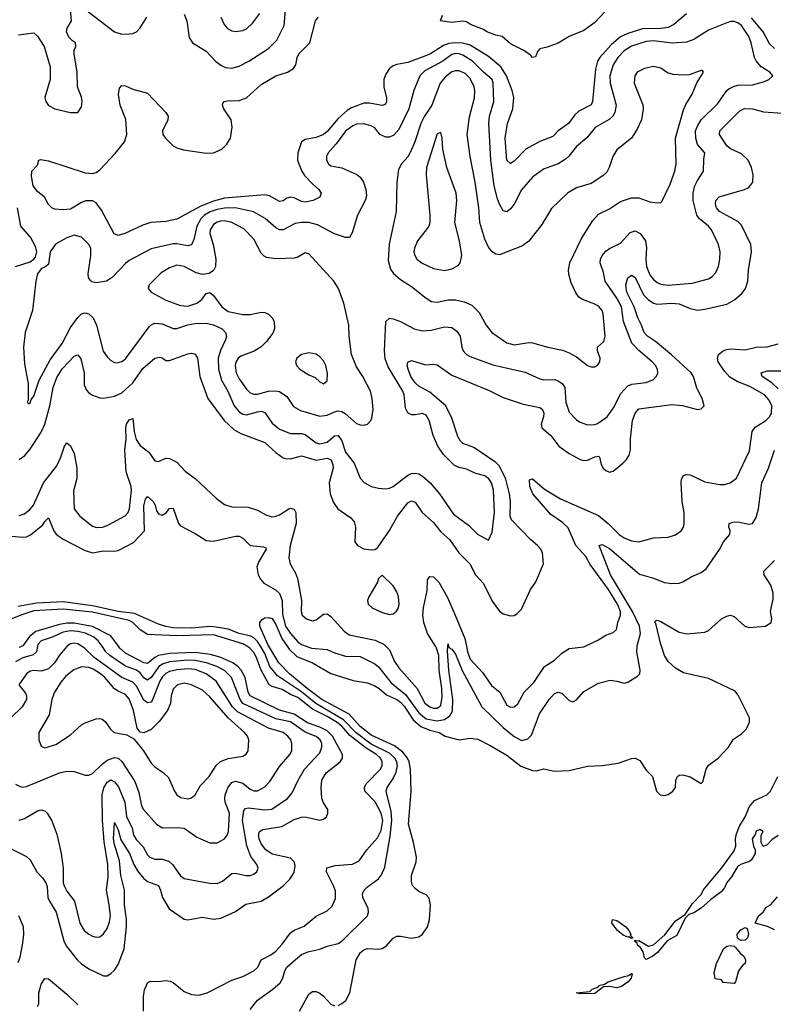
# Model space of a CAD drawing. Header units: inches. Extents: x 884549 to 1028252, y 526810 to 653624.
# Tile 218 of 256: x 955173 to 959284, y 568048 to 573416. Entities that reach past the tile are written whole.
import ezdxf

# ---------------------------------------------------------------- set-up
doc = ezdxf.new("R2010")
doc.units = ezdxf.units.IN
doc.header["$MEASUREMENT"] = 0
doc.layers.add('A9556', color=7, linetype='Continuous')
doc.layers.add('A9557', color=7, linetype='Continuous')

msp = doc.modelspace()

# ---------------------------------------------------------------- linework, layer by layer
at = {"layer": 'A9556', "color": 5}
for points, elevation in [([(955097.6, 568910), (955210, 568853.4), (955230, 568835.6), (955265.4, 568770), (955297.3, 568737.3), (955315.8, 568710), (955322.4, 568690), (955327.2, 568630), (955334.8, 568610), (955371.6, 568550), (955413.4, 568393.4), (955426.4, 568366.4), (955487, 568290), (955510, 568267.6), (955550, 568240.8), (955630, 568203.6), (955650, 568203.1), (955670, 568215.3), (955690, 568234.3), (955710, 568264.2), (955743.6, 568350), (955755.5, 568470), (955755.2, 568510), (955744.8, 568590), (955745.3, 568670), (955725.3, 568750), (955717.1, 568830), (955690, 568918.3), (955685.1, 568950), (955690, 569039.3), (955710, 568998.4), (955725.4, 568945.4), (955771.3, 568870), (955795.7, 568810), (955819.2, 568770), (955850, 568734), (955870, 568718.1), (955930, 568695), (955941.5, 568670), (955951.2, 568630), (955988.8, 568568.8), (956070, 568512.4), (956090, 568508.4), (956170, 568522.5), (956230, 568512.4), (956270, 568516.9), (956350, 568554.5), (956406.6, 568593.4), (956490.3, 568610.3), (956530, 568634), (956610, 568693), (956646, 568730), (956670, 568765.7), (956675.7, 568804.3), (956670, 568825.4), (956650, 568844.1), (956550, 568867.2), (956515.5, 568890), (956490, 568922.7), (956478.5, 568950), (956475.5, 568970), (956481.2, 568990), (956499.4, 569000.6), (956602.4, 569017.6), (956670, 569055.3), (956710, 569068.3), (956730, 569069.5), (956810, 569052.4), (956830, 569057.4), (956846, 569070), (956854.5, 569090), (956854, 569110), (956830, 569146.9), (956821.7, 569170), (956817, 569230), (956821, 569270), (956845.4, 569310), (956921.5, 569370), (956934.1, 569390), (956934.4, 569410), (956878.9, 569510), (956850, 569538), (956810, 569558.7), (956742.7, 569582.7), (956670, 569630.4), (956591, 569651), (956430, 569729.2), (956419.8, 569750), (956402.6, 569830), (956381.6, 569870), (956363.1, 569890), (956335.3, 569910), (956270, 569939.1), (956214.1, 569954.2), (956130, 569965), (955990, 569961.1), (955930, 569948.8), (955910, 569938.6), (955870, 569906.3), (955850, 569909.9), (955750, 569962.3), (955719.2, 569990), (955711.9, 570000)], 2220), ([(955430.8, 570000), (955430, 569999.4), (955390, 569951.6), (955362.6, 569910), (955330, 569877.6), (955290, 569863.7), (955250, 569868), (955230, 569864.1), (955210.3, 569850), (955168.4, 569790), (955204.7, 569744.7), (955210.2, 569730), (955209.2, 569710), (955186.5, 569670), (955124.7, 569610)], 2260), ([(955269.6, 570000), (955264.3, 569970), (955247.1, 569952.9), (955190, 569936.5), (955150, 569914.3)], 2240), ([(955150, 569247.6), (955174.7, 569234.7), (955190, 569232.2), (955210, 569235.9), (955389.6, 569310), (955430, 569319.3), (955470, 569317.8), (955530, 569296.4), (955550, 569296.4), (955570, 569307), (955622.1, 569357.9), (955650, 569378.2), (955690, 569392.7), (955710, 569388.9), (955730.7, 569370.7), (955801.7, 569261.7), (955822.8, 569202.8), (955837, 569130), (955847.8, 569110), (955918.9, 569030), (955951.3, 569010), (956031.7, 569011.7), (956070, 569007.5), (956138.6, 568958.6), (956210, 568927.9), (956250, 568927.9), (956290.5, 568949.5), (956304.8, 568970), (956311.8, 568990), (956317, 569090), (956294.6, 569150), (956291.9, 569170), (956294.5, 569190), (956310, 569232.2), (956330, 569256.8), (956350, 569264.3), (956390, 569254), (956430, 569221.1), (956450, 569211.8), (956470, 569211.8), (956510, 569232.7), (956538.1, 569261.9), (956590, 569344.3), (956646.8, 569410), (956656.8, 569430), (956657.7, 569470), (956651.8, 569490), (956634.8, 569510), (956609.7, 569530), (956530, 569552.5), (956361.9, 569641.9), (956334.3, 569670), (956243.8, 569810), (956190, 569848.7), (956130, 569874), (956090, 569877), (956030, 569871.7), (955990, 569861.6), (955970, 569851), (955950, 569830.8), (955937.8, 569810), (955896, 569704), (955890, 569695.4), (955870, 569691.2), (955850, 569706.8), (955810, 569781.7), (955790, 569804.8), (955730, 569830.3), (955578.5, 569938.5), (955526.5, 569990), (955510.7, 570000)], 2260), ([(955170, 569050.9), (955198.5, 569061.5), (955270, 569102), (955290, 569107.4), (955310, 569103.1), (955323.1, 569090), (955348.2, 569048.2), (955375.3, 568975.3), (955398.9, 568870), (955410.2, 568790), (955410.1, 568710), (955414.5, 568694.5), (955430, 568664.4), (955471.1, 568610), (955500.9, 568490), (955525.2, 568450), (955550, 568430.2), (955570, 568419.1), (955590, 568414.7), (955610, 568416.5), (955630, 568431.6), (955650, 568461.7), (955663.1, 568496.9), (955668.1, 568530), (955661.8, 568590), (955646.2, 568670), (955655.4, 568744.6), (955654.2, 568810), (955634.2, 568934.2), (955624.2, 569050), (955623, 569190), (955632.7, 569227.3), (955650, 569258.4), (955670, 569271.4), (955690, 569261.5), (955712.6, 569232.6), (955746.4, 569150), (955756.1, 569070), (955785.5, 569010), (955794.4, 568970), (955810, 568944), (955846, 568906), (955870, 568862.8), (955882, 568850), (955910, 568838.3), (955950, 568838.4), (955987.3, 568827.3), (956006.2, 568810), (956050, 568747.6), (956070, 568734.3), (956207.7, 568707.7), (956250, 568705.8), (956280, 568720), (956330, 568760.7), (956350, 568763.2), (956406, 568750), (956430, 568749.4), (956450, 568756.9), (956466.9, 568770), (956473.1, 568790), (956466.2, 568810), (956433.3, 568853.3), (956411.4, 568911.4), (956388.7, 569050), (956396.2, 569103.8), (956404.9, 569115.1), (956421.3, 569118.7), (956510, 569107.4), (956548.8, 569111.2), (956633.1, 569170), (956659.6, 569200.4), (956692.1, 569270), (956727.1, 569330), (956810, 569419.6), (956821.5, 569450), (956820.5, 569470), (956811.6, 569490), (956790, 569508.1), (956730, 569531.5), (956650, 569587.7), (956570, 569603.6), (956390, 569687.8), (956375.2, 569710), (956328.5, 569830), (956290, 569866.9), (956248.4, 569890), (956191.7, 569910), (956130, 569922.6), (956090, 569923.8), (955990, 569914.6), (955955.5, 569904.5), (955931, 569889), (955890, 569829.9), (955870, 569815.2), (955850, 569828.3), (955830, 569854.2), (955810.4, 569870.4), (955750, 569890.6), (955664.9, 569950), (955642.6, 569970), (955621.9, 570000)], 2240), ([(955185.1, 570000), (955170, 569992.4)], 2220), ([(955848.7, 568011.3), (955848.4, 568090), (955853.6, 568126.4), (955870, 568165.3), (955885.5, 568174.5), (955930, 568172.3), (955970, 568176.7), (955993.4, 568173.4), (956010, 568166.1), (956070, 568117.8), (956110, 568101.9), (956150, 568097.4), (956195.4, 568110), (956330, 568179.4), (956390, 568199.4), (956450.8, 568230), (956471.4, 568250), (956490.5, 568289.5), (956542.6, 568317.4), (956570, 568338.2), (956604.6, 568375.4), (956650, 568437.4), (956670, 568451.4), (956725.3, 568474.7), (956790, 568527.8), (956850, 568558.2), (956877.1, 568582.9), (956894.8, 568625.2), (956895.7, 568664.3), (956887.1, 568690), (956845.8, 568770), (956848.8, 568791.2), (956894.7, 568805.3), (956987.6, 568812.4), (957024.5, 568830), (957066.6, 568890), (957125.2, 568954.8), (957145.2, 568994.8), (957153.1, 569050), (957145.5, 569090), (957111.8, 569151.8), (957056.5, 569210), (957054, 569230), (957063.4, 569250), (957141.3, 569330), (957150.3, 569350), (957151.1, 569370), (957141.2, 569390), (957118.5, 569410), (957063.6, 569443.6), (956974.1, 569514.1), (956930, 569564.3), (956904, 569584), (956850, 569617.6), (956770, 569657.7), (956690, 569720.4), (956650, 569736), (956605, 569765), (956550, 569781), (956534.3, 569790), (956489.3, 569869.3), (956462.7, 569942.7), (956450, 569965.7), (956429.1, 569989.1), (956411.4, 570000)], 2180), ([(956430, 568019.5), (956469.9, 568070.1), (956553.5, 568130), (956594.5, 568165.5), (956609, 568190), (956619.5, 568230), (956629.9, 568250), (956690, 568303.2), (956710, 568318.7), (956745.2, 568334.8), (956811.1, 568348.9), (956850, 568365.5), (956910, 568379), (956930, 568392.6), (957071.1, 568530), (957076.4, 568550), (957073.5, 568570), (957044.5, 568630), (957043.5, 568650), (957051.2, 568670), (957070, 568688.8), (957130, 568731.3), (957146.1, 568753.9), (957165, 568795), (957194.6, 568965.4), (957203.3, 569050), (957199.4, 569099.4), (957172.9, 569210), (957178.3, 569230), (957210, 569279.3), (957226, 569314), (957234.4, 569350), (957230.6, 569370), (957218.5, 569390), (957190, 569417.2), (957090, 569466.6), (957008.3, 569528.3), (956939, 569599), (956787.9, 569687.9), (956710.9, 569750.9), (956579.5, 569839.5), (956537.1, 569890), (956510, 569960.1), (956485.8, 570000)], 2160), ([(956910, 568042), (956930, 568051.4), (956951.2, 568068.8), (956974.4, 568110), (957008.5, 568290), (957031.5, 568330), (957050, 568344.8), (957070, 568351.4), (957130, 568347.7), (957150, 568351.3), (957173.4, 568366.6), (957210, 568407.6), (957230, 568418.6), (957250, 568420.2), (957310, 568407.9), (957350, 568416.5), (957371.1, 568430), (957398.3, 568470), (957408.3, 568510), (957413.3, 568590), (957407.3, 568627.3), (957390, 568644.2), (957350, 568663.5), (957330, 568678.4), (957316.2, 568696.2), (957310, 568718), (957311, 568750), (957334.9, 568825.1), (957337.1, 568850), (957321.9, 568930), (957293.2, 569030), (957308.1, 569208.1), (957304.4, 569330), (957297.5, 569370), (957288.9, 569390), (957262.2, 569422.2), (957216.8, 569456.8), (957090, 569515.2), (957030, 569561.6), (956969.6, 569629.6), (956821.2, 569710), (956740.3, 569770), (956644.6, 569850), (956586.6, 569910), (956531.9, 570000)], 2140), ([(956632.1, 570000), (956643.5, 569983.5), (956684.8, 569944.8), (956770, 569909.6), (956870, 569850.7), (956992.4, 569812.4), (957070, 569801.3), (957110, 569784.5), (957133.5, 569770), (957174.2, 569734.2), (957230, 569709.6), (957250, 569695.1), (957270, 569672.7), (957318.6, 569598.6), (957362.1, 569562.1), (957410, 569542.5), (957460.5, 569530), (957494.8, 569510), (957570, 569489), (957630, 569499.7), (957672.9, 569492.9), (957739.6, 569459.6), (957830, 569406.1), (957906.8, 569346.8), (957970, 569322), (957990, 569320.8), (958031.9, 569331.9), (958090, 569319.3), (958170, 569321.7), (958270, 569346.7), (958350, 569350.3), (958438, 569362), (958510, 569387.7), (958530, 569390.6), (958556.7, 569376.7), (958590, 569324.7), (958624.7, 569290), (958647.3, 569210), (958667.3, 569190), (958690, 569186.3), (958710, 569192.2), (958736.2, 569210), (958751, 569229), (958752.7, 569270), (958761.2, 569290), (958770, 569296.3), (958790, 569298), (958830, 569287.3), (958890, 569252), (958899, 569261), (958918, 569330), (958930, 569350.7), (958984, 569390), (959039.3, 569450), (959067.5, 569492.5), (959110, 569523), (959138, 569550), (959154.5, 569585.5), (959154.3, 569610), (959092.4, 569732.4), (959075.6, 569755.6), (958930, 569824.2), (958795, 569855), (958750, 569880.8), (958710, 569916.8), (958690.5, 569950), (958673.3, 570000)], 2140), ([(956735.8, 570000), (956765.3, 569990), (956850, 569981.7), (956890, 569963.2), (956950, 569946.7), (957030, 569943.3), (957110, 569904.4), (957130, 569887), (957199.6, 569799.6), (957276.8, 569736.8), (957350, 569636.4), (957390, 569604), (957450, 569593), (957490, 569600.2), (957519.4, 569620.6), (957533.3, 569646.7), (957536.3, 569710), (957514, 569870), (957507.4, 569972.6), (957509.2, 570000)], 2160), ([(957170.9, 570000), (957190, 569980.2), (957217.6, 569917.6), (957241.8, 569881.8), (957341.2, 569770), (957383.6, 569690), (957410, 569669.2), (957430, 569662.8), (957450, 569662.9), (957470, 569676), (957477.9, 569722.1), (957476.6, 569770), (957461.3, 569870), (957458.7, 569950), (957447.4, 569990), (957441.2, 570000)], 2180), ([(957512.6, 570000), (957513.8, 569993.8), (957530, 569983.5), (957550, 569956.1), (957587.2, 569867.2), (957694, 569670), (957810, 569556.3), (957870, 569507.6), (957910, 569486.4), (957945.6, 569494.4), (957965.4, 569514.6), (958008.2, 569631.8), (958060.7, 569710), (958090, 569742), (958110, 569750.3), (958130, 569744.2), (958170, 569703.8), (958190, 569697.1), (958210, 569708.2), (958250, 569754), (958330, 569799.3), (958394.6, 569814.6), (958430, 569810.4), (958470, 569799.1), (958490, 569804.9), (958544, 569836), (958555.1, 569850), (958557.4, 569870), (958539.3, 569970), (958542, 570000)], 2160), ([(957609.5, 570000), (957615.4, 569970), (957630.1, 569930), (957696.8, 569856.8), (957746.3, 569786.3), (957792.6, 569750), (957830, 569678.7), (957850, 569667.9), (957870, 569670.4), (957890, 569685.3), (957925.8, 569750), (957978.1, 569801.9), (958035.1, 569890), (958090, 569924.8), (958130, 569961.4), (958170, 569987.7), (958250, 569996.3), (958258, 570000)], 2180), ([(959310, 568968), (959275.3, 568944.7), (959250, 568918), (959228, 568908), (959218, 568930), (959218, 568970), (959228.7, 568990), (959210, 569001.2), (959190, 568991.6), (959185.8, 568974.2), (959169.2, 568950), (959176, 568910), (959184.7, 568890), (959184.7, 568870), (959164.9, 568835.1), (959153.7, 568826.3), (959110, 568812.6), (959090, 568800.7), (959056.5, 568743.5), (959030, 568712.3), (959017.7, 568682.3), (958999.3, 568660.7), (958941.9, 568618.1), (958890, 568572.2), (958850, 568545.7), (958823.4, 568536.6), (958803.1, 568516.9), (958757.3, 568422.7), (958705.4, 568394.6), (958652.7, 568330), (958627.6, 568310), (958590, 568291.5), (958580.9, 568300.9), (958574.8, 568334.8), (958558.5, 568358.5), (958544, 568370), (958540.8, 568380.8), (958525.6, 568394.4), (958530, 568398), (958534.4, 568394.4), (958550, 568395.3), (958603.9, 568363.9), (958630, 568371.5), (958692.7, 568427.3), (958750, 568502.3), (958802.9, 568537.1), (958842.8, 568597.2), (958891.7, 568648.3), (958902.4, 568670), (959002.3, 568790), (959070, 568884.6), (959079, 568910), (959078.2, 568950), (959083.1, 568976.9), (959100.3, 569019.7), (959130.7, 569070), (959154, 569126), (959181.1, 569158.9), (959248.7, 569190), (959268.7, 569210), (959308.7, 569290)], 2120), ([(959290, 568454), (959252.7, 568472.7), (959186, 568490), (959204, 568530), (959228.7, 568550), (959244.1, 568575.9), (959269.1, 568590.9), (959306.3, 568633.7)], 2120), ([(955163.8, 568276.2), (955174.7, 568305.3), (955190, 568382), (955195.7, 568430), (955193.4, 568470), (955168.2, 568530)], 2220), ([(955270, 568036.5), (955276.8, 568050), (955278, 568110), (955283.7, 568136.3), (955290, 568156.9), (955310, 568189), (955330, 568187.3), (955430, 568102.6), (955490, 568044.2)], 2180), ([(956699.8, 568010), (956750, 568102.4), (956770, 568117), (956790, 568118), (956810, 568108.9), (956830, 568091.7), (956870, 568049), (956890, 568040.2)], 2140)]:
    msp.add_lwpolyline(points, dxfattribs=dict(at, elevation=elevation))
for points, elevation in [([(955510, 569886.8), (955468.2, 569871.8), (955424, 569836), (955396.7, 569803.3), (955362.9, 569750), (955348.4, 569710), (955334.2, 569625.8), (955277.5, 569530), (955276.5, 569490), (955290, 569455.5), (955310, 569446.5), (955370, 569464.5), (955450, 569516.5), (955509.4, 569570.6), (955530, 569582.3), (955590, 569604.5), (955610, 569606.7), (955622.4, 569602.4), (955639.5, 569590), (955667.7, 569547.7), (955688.2, 569530), (955756.7, 569516.7), (955795.8, 569495.8), (955847.7, 569430), (955890, 569362.8), (955910, 569342.2), (955957.6, 569310), (955985.1, 569285.1), (956017.3, 569210), (956030.3, 569190), (956050, 569175.8), (956090, 569168.2), (956110, 569172.9), (956129.7, 569190), (956159.3, 569240.7), (956206.6, 569290), (956245.5, 569350), (956267.9, 569372.1), (956310, 569388.8), (956390, 569401.1), (956408.3, 569411.7), (956419.8, 569430), (956422.9, 569490), (956416.2, 569510), (956399.8, 569530), (956310, 569609.4), (956210, 569724.2), (956170, 569759.6), (956110, 569789.9), (956070, 569797.8), (956034, 569790), (956010, 569765.6), (955999.8, 569730), (955994.8, 569690), (955978.8, 569650), (955934.3, 569590), (955890, 569546), (955850, 569528.7), (955830.8, 569530.8), (955813, 569553), (955793.8, 569650), (955770, 569712.5), (955750, 569737.6), (955710, 569754.3), (955690, 569768.4), (955638.1, 569830), (955613.2, 569850), (955574.2, 569874.2), (955550, 569883.8)], 2280), ([(958510, 568407), (958496, 568416), (958490, 568414), (958464.9, 568424.9), (958434.7, 568450), (958403, 568490), (958406.6, 568510), (958430, 568504.4), (958479.5, 568470), (958495.6, 568450), (958506, 568430), (958504, 568424), (958518, 568410)], 2120), ([(959110, 568395.6), (959099.5, 568399.5), (959089.6, 568409.6), (959087.3, 568430), (959106.5, 568453.5), (959130, 568466), (959142, 568462), (959148, 568430), (959143, 568410), (959130, 568398.4)], 2120), ([(959070, 568162), (959010, 568166), (959002, 568182), (958967.3, 568187.3), (958962, 568222), (958974, 568270), (959013.2, 568350), (959030, 568364), (959050, 568367.7), (959070, 568364), (959077.6, 568357.6), (959104.4, 568324.4), (959122.8, 568310), (959133, 568290), (959130.3, 568269.7), (959118.5, 568261.5), (959094, 568230), (959078, 568170)], 2120), ([(958430, 568137.3), (958390, 568145.3), (958357.6, 568142.4), (958310, 568107.2), (958230, 568105.6), (958209.3, 568110), (958282.9, 568117.1), (958295.1, 568130), (958320.5, 568139.5), (958333.2, 568146.8), (958333.2, 568150), (958362.9, 568157.1), (958384, 568170), (958470, 568199.7), (958495.9, 568204.1), (958510, 568215.5), (958514.2, 568214.2), (958508.4, 568190), (958492.4, 568170), (958456, 568144)], 2120)]:
    msp.add_lwpolyline(points, close=True, dxfattribs=dict(at, elevation=elevation))
at = {"layer": 'A9557', "color": 5}
for points, elevation in [([(955510, 573488.5), (955690, 573350.2), (955730, 573336.5), (955770, 573338), (955790, 573340.7), (955809.9, 573350.1), (955830, 573371.4), (955866.4, 573430)], 2240), ([(955166.6, 573333.4), (955250, 573344.9), (955270, 573326.8), (955306.4, 573270), (955338.9, 573158.9), (955339, 573090), (955310.8, 572990.8), (955314.8, 572970), (955330, 572947.3), (955364.7, 572930), (955450, 572910.5), (955489.5, 572910.5), (955510, 572941), (955513.5, 572970), (955510, 572992.7), (955488, 573050), (955486.2, 573130), (955469.5, 573230.5), (955469.5, 573250.5), (955479, 573270), (955478, 573290), (955460.1, 573300.1), (955440.1, 573320.1), (955428.2, 573350), (955432.6, 573370), (955455.5, 573410), (955449.7, 573470)], 2240), ([(958810, 573447.9), (958741.2, 573390), (958710, 573374.2), (958671.4, 573368.6), (958570, 573365.5), (958490, 573340.6), (958450, 573321.6), (958400.5, 573279.5), (958337.3, 573210), (958324.9, 573190), (958313.6, 573146.4), (958296.9, 572970), (958290, 572952), (958222.8, 572917.2), (958202.1, 572897.9), (958167.1, 572850), (958110.1, 572809.9), (958081.8, 572778.2), (958010, 572752), (957933.8, 572710), (957870, 572645.3), (957850, 572632), (957829.9, 572650), (957822, 572770), (957834.7, 572850), (957863.6, 572930), (957868.5, 572990), (957860.4, 573030), (957827.9, 573110), (957798.4, 573158.4), (957730, 573215.2), (957630, 573276.8), (957590, 573288.4), (957550, 573290.6), (957514.1, 573285.9), (957484.1, 573275.9), (957414.3, 573230), (957383.5, 573216.5), (957290, 573182.4), (957230, 573171.7), (957210, 573163.8), (957190, 573149.8), (957170, 573118.2), (957159.6, 573090), (957159.3, 573050), (957174.6, 572990), (957174, 572970), (957165.9, 572954.1), (957150, 572947.3), (957080.8, 572960.8), (957050, 572961.4), (956983.8, 572936.2), (956959, 572921), (956910, 572876.6), (956850, 572806.5), (956830, 572789.9), (956790, 572773.1), (956730, 572762.2), (956709.8, 572750.2), (956689.3, 572690), (956689.2, 572650), (956695, 572630), (956711.5, 572590), (956727, 572567), (956770, 572520.2), (956805.2, 572490), (956816.9, 572470), (956811, 572449), (956773, 572430), (956730, 572420.5), (956710, 572424), (956670, 572444.9), (956650, 572449.1), (956630, 572442), (956610, 572427.5), (956590, 572423.9), (956535.9, 572455.9), (956510, 572460.5), (956290, 572443.1), (956230, 572426.7), (956160.7, 572399.3), (956030, 572328.2), (955970, 572316.5), (955888, 572310), (955844.2, 572295.8), (955746, 572250), (955710, 572239.8), (955687.8, 572247.8), (955618.2, 572378.2), (955590, 572418), (955570, 572428.2), (955532.3, 572427.7), (955510, 572419.3), (955450, 572383.5), (955410, 572379.8), (955363.8, 572383.8), (955347.8, 572390), (955330, 572407.8), (955308.5, 572448.5), (955270, 572479.5), (955246.3, 572510), (955236.5, 572563.5), (955239, 572590), (955270, 572622), (955278, 572650), (955286.3, 572653.7), (955330, 572646), (955530, 572581.2), (955570, 572576.5), (955590, 572582.7), (955610, 572597.3), (955693.9, 572686.1), (955745, 572750), (955757.5, 572790), (955751.2, 572871.2), (955721.5, 572950), (955711.8, 573008.2), (955717, 573043), (955730, 573056.3), (955750, 573054.9), (955790, 573036.4), (955870, 573015.5), (955970.6, 572910), (955982.4, 572890), (955981.1, 572870), (955951.6, 572810), (955953.1, 572790), (955967.4, 572770), (956010, 572728.1), (956030, 572717.2), (956066.9, 572706.9), (956190, 572688.9), (956230, 572689.5), (956275.7, 572710), (956303, 572737), (956322.1, 572770), (956331.3, 572830), (956326.6, 572870), (956287.1, 572930), (956278.7, 572950), (956281.1, 572958.9), (956289.2, 572970), (956305.6, 572974.4), (956370, 572975.2), (956410, 572989.3), (956490, 573062.8), (956570, 573109.1), (956633.2, 573130), (956667, 573150), (956678.4, 573170), (956686.3, 573210), (956695.3, 573230), (956755.6, 573290), (956787.4, 573410), (956800.3, 573430)], 2220), ([(956070, 573446), (956085.5, 573410), (956098, 573318), (956116.4, 573290), (956190, 573244.6), (956241.5, 573190), (956270, 573167.1), (956295.8, 573155.8), (956330, 573151), (956370, 573162.7), (956422.4, 573190), (956530, 573259), (956576.4, 573303.6), (956615.4, 573384.6), (956623.5, 573470)], 2240), ([(956270.2, 573430), (956288.1, 573390), (956307, 573367), (956330, 573355.8), (956350, 573352.3), (956390, 573356.5), (956410, 573365.8), (956443.5, 573396.5), (956483.2, 573450)], 2260), ([(958362.5, 573457.5), (958310, 573401.4), (958250, 573356.8), (958170, 573324.1), (958110, 573287.8), (958050, 573265.8), (958010, 573256.9), (957997.7, 573242.3), (957987.1, 573212.9), (957970, 573209.4), (957961.3, 573221.3), (957926.6, 573246.6), (957850, 573284.2), (957804.5, 573324.5), (957770, 573331.8), (957722, 573350), (957702.9, 573362.9), (957631.3, 573390), (957610, 573404.6), (957590, 573407.8), (957530, 573400.2), (957468, 573410), (957479.1, 573440.9)], 2180), ([(959290, 573259.6), (959264.2, 573284.2), (959229.3, 573350), (959165.8, 573425.8)], 2220), ([(955170, 571018.9), (955201, 571039), (955230, 571073.7), (955290, 571166.4), (955310, 571211.4), (955336.3, 571310), (955355.1, 571410), (955374.9, 571465.1), (955405.9, 571514.1), (955470, 571580.6), (955490, 571588), (955507, 571567), (955525.1, 571490), (955525, 571425), (955536.5, 571396.5), (955550, 571380.7), (955570, 571368.4), (955610, 571354.3), (955630, 571352.6), (955690, 571363.7), (955730, 571382.2), (955790, 571435.7), (955844.9, 571515.1), (955910, 571570.9), (955935.2, 571575.2), (955950, 571572.1), (955970, 571558.5), (955990, 571557.8), (956090, 571593.4), (956110, 571597.8), (956130, 571592.9), (956143.2, 571570), (956155.9, 571470), (956198.7, 571350), (956288.4, 571230), (956340.8, 571180.8), (956379.9, 571159.9), (956510, 571110.2), (956570, 571056.8), (956610, 571027.7), (956623.1, 571023.1), (956650, 571022.3), (956710, 571038.3), (956790, 571014.3), (956850, 571025.7), (956870, 571018.2), (956881, 570990), (956882.9, 570970), (956861.1, 570890), (956865.9, 570830), (956884.3, 570784.2), (956908.6, 570748.6), (956979.2, 570699.2), (956998, 570678), (957004.7, 570650), (957000.4, 570570), (957014.9, 570550), (957050, 570531.8), (957090, 570524.9), (957110, 570526.8), (957124.1, 570535.9), (957190, 570631.8), (957233.1, 570710), (957290, 570782.3), (957310, 570792.4), (957330, 570785.8), (957368.6, 570728.6), (957430, 570675.5), (957470, 570624.3), (957520.3, 570580.3), (957568.3, 570510), (957628.1, 570450), (957659, 570390), (957702.9, 570342.9), (957750, 570245.3), (957790, 570190.3), (957810, 570176), (957850, 570164.9), (957870, 570167.6), (957884.2, 570175.8), (957910, 570202), (957959.8, 570310), (957988.3, 570351.7), (958029.7, 570450), (958025.3, 570510), (958016.4, 570530), (957998, 570550), (957960.7, 570580.7), (957855.7, 570690), (957848.9, 570710), (957851.1, 570790), (957844.8, 570830), (957824.6, 570910), (957790, 570981.1), (957770, 571001.7), (957650, 571083), (957590, 571105.2), (957577.4, 571117.4), (957563.6, 571143.6), (957530, 571242.8), (957497.4, 571310), (957410, 571385.4), (957350, 571418), (957330, 571435.2), (957306.9, 571470), (957291.8, 571510), (957287.1, 571530), (957290.6, 571549.4), (957310, 571557.6), (957385.9, 571534.1), (957430, 571538.5), (957450, 571533.8), (957530, 571478.5), (957734.7, 571394.7), (957810, 571356.3), (957920.3, 571320.3), (958010, 571300.7), (958024.6, 571290), (958031.9, 571270), (958030.2, 571249.8), (958016.9, 571210), (958022, 571190), (958069.6, 571149.6), (958115, 571090), (958170.2, 571050), (958230, 571017.2), (958250, 571012.8), (958270, 571014.8), (958310, 571033), (958330, 571036), (958336.5, 571030), (958345.4, 570990), (958356.1, 570970), (958370, 570957.6), (958390, 570948.7), (958410, 570954.4), (958462.7, 570997.3), (958482.6, 571017.4), (958497.7, 571042.3), (958504.6, 571070), (958505.2, 571130), (958515.2, 571230), (958530, 571271.5), (958550, 571293.5), (958730, 571318.3), (958788.3, 571311.7), (958870, 571290.2), (958890, 571293.7), (958906.3, 571310), (958896.8, 571350), (958867.2, 571407.2), (958848.4, 571470), (958835.9, 571490), (958729.6, 571589.6), (958641.3, 571661.3), (958598, 571690), (958579.9, 571710), (958565.7, 571750), (958544.4, 571790), (958524.4, 571850), (958485.7, 571930), (958480.1, 571970), (958490, 572008.8), (958510, 572023), (958530, 572010.1), (958576, 571916), (958601, 571890), (958630, 571869.6), (958650, 571864.5), (958730, 571869.6), (958770, 571866.5), (958830, 571841.7), (958870, 571832.1), (958910, 571836.8), (959030, 571865.8), (959071.7, 571888.3), (959115.1, 571924.9), (959132.7, 571950), (959144.8, 571990), (959149.2, 572050.8), (959165.7, 572150), (959160.7, 572190), (959110, 572296.2), (959090, 572315.3), (958991.4, 572370), (958974.3, 572390), (958968.6, 572411.4), (958970.8, 572430), (958989.4, 572450.6), (959127.6, 572490), (959150, 572501.7), (959171.7, 572530), (959174.1, 572570), (959165.7, 572610), (959147.3, 572650), (959110, 572684.7), (959051.4, 572711.4), (959030, 572728.9), (958989.9, 572790), (958992.4, 572810), (959101.1, 572918.9), (959127.6, 572932.4), (959170, 572929.6), (959230, 572913.3), (959334.2, 572905.8)], 2220), ([(955149.9, 572070.1), (955230, 572096.3), (955250.5, 572109.5), (955259.2, 572120.8), (955266.6, 572150), (955259, 572179), (955232.3, 572230), (955179.4, 572290), (955160.9, 572390)], 2240), ([(958258, 570000), (958327.6, 570032.4), (958370, 570061.2), (958410, 570074), (958428.6, 570091.4), (958436.3, 570130), (958450.9, 570170), (958451, 570190), (958434.7, 570230), (958385.5, 570310), (958285, 570445), (958261.4, 570490), (958207.3, 570550), (958165.2, 570645.2), (958134.7, 570674.7), (958070, 570717.8), (957972.3, 570830), (957956.3, 570870), (957953.6, 570906.4), (957970, 570912.9), (958036.3, 570856.3), (958122.9, 570802.9), (958330, 570712.4), (958383.2, 570670), (958443.8, 570610), (958470, 570590.2), (958510, 570575.5), (958550, 570569.5), (958630, 570590.2), (958710, 570593.8), (958750, 570608.1), (958782, 570630), (958793.5, 570650), (958797.7, 570670), (958798.4, 570730), (958787.4, 570790), (958781.2, 570890), (958782.7, 570910), (958795.1, 570930), (958810, 570936.9), (958830, 570934.2), (958910, 570895.7), (958990, 570882), (959017.6, 570882.4), (959048.6, 570891.4), (959082.9, 570917.1), (959155.1, 571064.9), (959169, 571171), (959186, 571194), (959243.5, 571230), (959264, 571250), (959274.7, 571270), (959275.9, 571310), (959261.7, 571341.7), (959235.8, 571370), (959156.9, 571416.9), (959090, 571441), (959047.1, 571467.1), (959018.8, 571498.8), (958984, 571550), (958979, 571570), (958984.4, 571590), (959010, 571610.1), (959030, 571618.3), (959050, 571621), (959130, 571616.2), (959190, 571630.2), (959250, 571633.1), (959310, 571647.9)], 2180), ([(959310, 571403.1), (959276, 571436), (959222.6, 571470), (959217.6, 571490), (959250, 571501), (959330, 571501.6)], 2160), ([(955170, 570712.8), (955198.2, 570721.8), (955230, 570746.5), (955248.8, 570770), (955302.5, 570890), (955375.7, 570984.3), (955397.8, 571030), (955416.5, 571090), (955430, 571109.2), (955450, 571092.9), (955470.1, 571050.1), (955483.8, 570970), (955485, 570915), (955466.9, 570846.9), (955469.5, 570749.5), (955501.5, 570710), (955570, 570654), (955590, 570646.8), (955626, 570650), (955658, 570662), (955748.5, 570711.5), (955764.1, 570730), (955771.7, 570748.3), (955783.2, 570850), (955781.1, 570870), (955753.5, 570950), (955745.7, 571070), (955753.7, 571130), (955751.6, 571190), (955755.8, 571210), (955770, 571235.1), (955790, 571240.9), (955796.7, 571170), (955807.9, 571127.9), (955830, 571093.7), (955877.9, 571057.9), (955910, 571011.7), (955930, 571007.8), (955970, 571026), (955990, 571023.2), (956030, 571002.8), (956075.2, 570955.2), (956130, 570914.1), (956246, 570806), (956290, 570772.2), (956330, 570759.3), (956418.4, 570758.4), (956470, 570742), (956516.2, 570716.2), (956550, 570705.7), (956570, 570708.3), (956590, 570717.3), (956640.5, 570750), (956650, 570752.9), (956670, 570747), (956679, 570730), (956681.3, 570670), (956648.4, 570550), (956641.5, 570481.5), (956649.1, 570450), (956677.9, 570397.9), (956688.7, 570368.7), (956710.8, 570249.2), (956709.2, 570189.2), (956714, 570170), (956737.1, 570150), (956770, 570138.5), (956790, 570144), (956830, 570175.5), (956850, 570176.9), (956870, 570162), (956942.1, 570082.1), (956970, 570062.1), (957112.3, 570032.3), (957161.2, 570010), (957170.9, 570000)], 2180), ([(958542, 570000), (958542.9, 570010), (958559, 570070), (958553.3, 570110), (958516.5, 570190), (958396.5, 570390), (958334, 570550), (958350, 570554.3), (958390, 570532.2), (958553.6, 570393.7), (958630, 570371.3), (958690, 570347.1), (958730, 570342.2), (958770, 570344.4), (958790, 570350.3), (958840, 570380), (958890, 570401.7), (958917.2, 570422.8), (958990, 570528.2), (959012.1, 570570), (959047.1, 570610), (959049.7, 570630), (959041.7, 570650), (959043, 570670), (959063.2, 570676.8), (959090, 570678.3), (959150, 570665.3), (959170.7, 570669.3), (959190, 570702), (959203.1, 570750), (959221.6, 570890), (959258.5, 570970), (959289.8, 571069.8)], 2160), ([(955090, 570603.8), (955190, 570594.8), (955210, 570597.3), (955232.3, 570607.7), (955298.2, 570661.8), (955310, 570680.4), (955330, 570699.3), (955358.9, 570630), (955371.4, 570611.4), (955406.4, 570586.4), (955530, 570521.6), (955570, 570509.5), (955630, 570519.8), (955690, 570517.5), (955710, 570521.5), (955793.8, 570566.2), (955853.3, 570630), (955850, 570766), (955858.7, 570801.3), (955870, 570815.5), (955901.3, 570790), (955912, 570770), (955918.6, 570738.6), (955930, 570722), (955950, 570714.4), (955972.1, 570727.9), (955990, 570750.4), (956010, 570752.4), (956038.5, 570670), (956050, 570656), (956130, 570614.4), (956190, 570576.9), (956230, 570573.6), (956350, 570600.6), (956370, 570599.2), (956390.4, 570590), (956430, 570548.8), (956502.6, 570542.6), (956515.9, 570535.9), (956517.4, 570530), (956478.2, 570461.8), (956467.4, 570432.6), (956474, 570390), (956485.8, 570365.8), (956504.7, 570344.7), (956568, 570308), (956590, 570287.2), (956603.9, 570250), (956606.8, 570173.2), (956623.3, 570110), (956650, 570068.6), (956690, 570024), (956710, 570008.7), (956735.8, 570000)], 2160), ([(958673.3, 570000), (958670, 570009.6), (958643.7, 570123.7), (958638.4, 570130), (958641, 570139), (958650, 570141.6), (958670, 570134.3), (958770, 570077.5), (958811.8, 570068.2), (958910, 570077.6), (958930, 570084.9), (959001.6, 570150), (959030, 570164.6), (959050, 570168.7), (959070, 570161.3), (959129.4, 570109.4), (959150, 570102.2), (959241.2, 570110), (959272.6, 570130), (959276, 570150), (959269.7, 570190), (959282.5, 570257.5), (959284.1, 570290), (959270, 570333.3), (959234.7, 570390), (959232.8, 570410), (959290, 570467.2)], 2140), ([(957441.2, 570000), (957397.8, 570070), (957378.1, 570130), (957373, 570170), (957376.6, 570210), (957395.7, 570304.3), (957398.3, 570361.7), (957410, 570379.8), (957430, 570378.7), (957459.7, 570350), (957506.1, 570266.1), (957549.3, 570170), (957601.5, 570041.5), (957609.5, 570000)], 2180), ([(956411.4, 570000), (956390, 570013.2), (956230, 570061.5), (956030, 570056.3), (955870, 570064.8), (955830, 570089.1), (955790, 570129), (955770, 570141), (955570, 570185.9), (955410, 570201.8), (955250, 570192.7), (955178.5, 570170), (955130, 570148.6), (955070, 570139.7), (955030, 570127.8), (954910, 570065.2), (954850, 570025.7), (954802.5, 570000)], 2180), ([(956485.8, 570000), (956470, 570026), (956450, 570046.3), (956434.5, 570054.6), (956369.8, 570070), (956310, 570092.2), (956244.6, 570104.6), (956210, 570106.7), (956110, 570097.7), (956010, 570101.2), (955970, 570107), (955930, 570119.7), (955799.3, 570179.3), (955710, 570189.1), (955570, 570219.7), (955410, 570241.7), (955265.3, 570234.7), (955164.1, 570215.9)], 2160), ([(956531.9, 570000), (956525.8, 570010), (956483.5, 570110), (956482.9, 570130), (956494.9, 570145.1), (956510, 570154.1), (956530, 570157.3), (956550.8, 570150.8), (956570, 570117.7), (956602.5, 570042.5), (956632.1, 570000)], 2140), ([(955711.9, 570000), (955670, 570057.3), (955570, 570108.5), (955470, 570125.5), (955430, 570125.9), (955390, 570119.1), (955260.1, 570079.9), (955227.1, 570052.9), (955190, 570002.5), (955185.1, 570000)], 2220), ([(955621.9, 570000), (955601.1, 570030), (955577.3, 570050), (955531.6, 570071.6), (955490, 570081.1), (955450, 570083.9), (955410, 570075.9), (955350, 570049.1), (955290.2, 570030), (955271.4, 570010), (955269.6, 570000)], 2240), ([(955510.7, 570000), (955490, 570013.1), (955470, 570016.6), (955450, 570013.3), (955430.8, 570000)], 2260), ([(957509.2, 570000), (957510, 570013), (957512.6, 570000)], 2160)]:
    msp.add_lwpolyline(points, dxfattribs=dict(at, elevation=elevation))
for points, elevation in [([(959070, 573406.6), (959050, 573406), (959030, 573399.2), (958930, 573358.4), (958850, 573308.3), (958810, 573293.8), (958731.7, 573288.3), (958630, 573300.1), (958590, 573297.9), (958510, 573270.8), (958470, 573246.1), (958435.7, 573210), (958409.8, 573170.2), (958392.7, 573110), (958394.7, 573070), (958426.5, 572950), (958420.5, 572910), (958409.2, 572890.8), (958388, 572872), (958311.9, 572828.1), (958267.6, 572772.4), (958210, 572724.8), (958168.5, 572671.5), (958150, 572654.6), (958110, 572630.8), (958030, 572601.4), (957970, 572557.3), (957910, 572488.2), (957870.1, 572409.9), (957850, 572384.4), (957830, 572368.2), (957810, 572374.3), (957790, 572409.7), (957779.8, 572439.8), (957761.9, 572510), (957742.8, 572650), (957733.1, 572850), (957736.6, 572890), (957759.9, 572970), (957755.6, 573070), (957751, 573090), (957703.2, 573130), (957643.4, 573190), (957590, 573222), (957570, 573229.9), (957550, 573231.5), (957530, 573226.1), (957481.1, 573190), (957383.3, 573136.7), (957356.4, 573110), (957323.4, 573030), (957295.7, 572930), (957242.1, 572817.9), (957213.8, 572786.2), (957190, 572776.2), (957170, 572774.8), (957136.9, 572790), (957110, 572825.6), (957090, 572837.7), (957049, 572849), (957010, 572846.1), (956990, 572837.7), (956950, 572807.3), (956900.1, 572739.9), (956856.1, 572690), (956846.6, 572670), (956846.7, 572650), (956857.2, 572630), (956870, 572619.8), (956930, 572608), (957012.2, 572572.2), (957030, 572557.4), (957048.2, 572530), (957062, 572490), (957064.3, 572455.7), (957058, 572430), (957015.5, 572350), (956986.9, 572253.1), (956972.1, 572227.9), (956950, 572228.8), (956890, 572248.8), (956798.2, 572298.2), (956750, 572309.9), (956709.5, 572310.5), (956675.5, 572304.5), (956610, 572269.8), (956590, 572269.8), (956570, 572281.2), (956512.7, 572332.7), (956448.4, 572368.4), (956350.8, 572390.8), (956290, 572389), (956250, 572381.8), (956211.8, 572368.2), (956181.7, 572350), (956161.1, 572330), (956138.7, 572290), (956123, 572217), (956110, 572188.8), (956090, 572183), (956030, 572194.5), (956010, 572193.4), (955890, 572167), (955770, 572102.2), (955750, 572086.8), (955676.9, 572010), (955646.7, 571990), (955590, 571981.7), (955566.9, 571986.9), (955556.4, 571996.4), (955548.2, 572010), (955546.9, 572030), (955561.3, 572130), (955560.5, 572170), (955549.8, 572190), (955510, 572230.9), (955470, 572240.9), (955430, 572227.5), (955368.7, 572191.3), (955339.8, 572150), (955330, 572082.9), (955315.5, 572070), (955290, 572058.2), (955269.6, 572030.4), (955260.5, 571990), (955242.6, 571830), (955203, 571710), (955193.7, 571630), (955199, 571539), (955218.5, 571430), (955218.8, 571341.2), (955214, 571330), (955222, 571322), (955230, 571324.7), (955235.3, 571344.7), (955250, 571362.8), (955279.3, 571450), (955339.3, 571560.7), (955405, 571650), (955450, 571737.6), (955490, 571792.6), (955510, 571811.5), (955530, 571817.4), (955550, 571813.1), (955573.4, 571790), (955592, 571750), (955628.7, 571608.7), (955650, 571577.6), (955670, 571558.4), (955690, 571547), (955704.9, 571544.9), (955730, 571551.7), (955750, 571566.3), (955879.3, 571740.7), (955890, 571752.3), (955910, 571762), (955950, 571757.1), (956010, 571732.7), (956030, 571732.7), (956090, 571752.3), (956130, 571759.4), (956190, 571760.6), (956230, 571752.4), (956276.5, 571730), (956294.9, 571710), (956300.2, 571690), (956295.6, 571670), (956268.5, 571611.5), (956256.3, 571570), (956257.6, 571510), (956274.5, 571450), (956308.6, 571390), (956343.6, 571310), (956370, 571277.8), (956390, 571265), (956410, 571261.2), (956470, 571278.8), (956490, 571281.3), (956510, 571275.2), (956550, 571215.3), (956590, 571183.5), (956650, 571159.8), (956710, 571159.3), (956730, 571153.7), (956790, 571108.5), (956810, 571104.3), (956850, 571111.7), (956890, 571146.7), (956910, 571148.6), (956930, 571119.6), (956950, 571058.8), (956997.2, 570997.2), (957030, 570917.1), (957052.1, 570892.1), (957090, 570871.6), (957130, 570861.7), (957170, 570858.9), (957190, 570862), (957210, 570871.3), (957290, 570933.4), (957310, 570942), (957330, 570944.2), (957350, 570939.8), (957370, 570927.6), (957412, 570890), (957463.6, 570830), (957540.2, 570720.2), (957620.5, 570660.5), (957670, 570611.6), (957730, 570578.8), (957750, 570621), (957762.8, 570730), (957758.4, 570850), (957746.6, 570890), (957732.3, 570912.3), (957710, 570928.7), (957661.5, 570941.5), (957610, 570965.6), (957570, 570974.3), (957545.1, 570985.1), (957485, 571045), (957454.6, 571090), (957429.3, 571149.3), (957406.8, 571230), (957390, 571259.7), (957370, 571268.6), (957330, 571261.2), (957310, 571262.2), (957290, 571272.6), (957277.9, 571297.9), (957270.5, 571370), (957262.8, 571390), (957183.4, 571523.4), (957167, 571567), (957163.1, 571610), (957170, 571770.7), (957190, 571788.4), (957210, 571784.2), (957250, 571770.3), (957325.3, 571730), (957370, 571719.6), (957417.3, 571722.7), (957490, 571741.9), (957530, 571737.1), (957558, 571718), (957575.6, 571690), (957584.3, 571630), (957591.3, 571610), (957610.7, 571590.7), (957630, 571579.8), (957753.3, 571533.3), (957930, 571494), (958010, 571457.2), (958030, 571452.8), (958090, 571454.1), (958110, 571447.4), (958132.5, 571432.5), (958146, 571410), (958152.2, 571330), (958170, 571276.5), (958210, 571233.8), (958230, 571220.8), (958270, 571207.2), (958310, 571208.3), (958325.9, 571214.1), (958377.4, 571250), (958415.5, 571304.5), (958450, 571376), (958490, 571420.2), (958511.8, 571428.2), (958590, 571438.2), (958630, 571454), (958646, 571470), (958653.8, 571486.2), (958652.8, 571510), (958642, 571530), (958623.2, 571550), (958550, 571612.5), (958513, 571653), (958467.6, 571770), (958455.9, 571850), (958430, 571898.1), (958367, 571990), (958357.9, 572037.9), (958339.8, 572090), (958341.6, 572110), (958350.8, 572130), (958370, 572153.2), (958391.1, 572168.9), (958450, 572198.4), (958503.8, 572256.2), (958530, 572265.2), (958558.5, 572250), (958587.2, 572210), (958592.6, 572172.6), (958588, 572110), (958592.9, 572070), (958610, 572025.6), (958630, 571999.4), (958650, 571983.2), (958670, 571974.1), (958710, 571968.3), (958841.4, 571978.6), (958930, 572003.9), (958950, 572016), (958970, 572038.4), (958984.5, 572070), (958992.7, 572110), (958994.4, 572150), (958986, 572190), (958947, 572270), (958930.4, 572290.4), (958882.3, 572330), (958867.2, 572350), (958847, 572430), (958846.5, 572470), (958856.2, 572510), (958870, 572539.1), (958904.2, 572590), (958904.6, 572655.4), (958910.9, 572690), (958870, 572735.1), (958860.6, 572770), (958860.4, 572810), (958870, 572835.8), (958891.2, 572870), (958981.1, 572958.9), (959030, 573029.2), (959041.5, 573038.5), (959067.6, 573052.4), (959090, 573058.1), (959170, 573060.7), (959230, 573077.6), (959258.9, 573090), (959282, 573110), (959265.6, 573130), (959218.8, 573158.8), (959190.8, 573190.8), (959181.4, 573210), (959163.8, 573290), (959150, 573324.8), (959110, 573384), (959090, 573399.6)], 2240), ([(958630, 573161.1), (958580.7, 573150), (958542, 573130), (958527.9, 573110), (958524.9, 573070), (958572.1, 572952.1), (958574.3, 572930), (958565.7, 572870), (958541.5, 572818.5), (958510.8, 572769.2), (958430, 572707), (958408.9, 572670), (958389.2, 572610.8), (958375.5, 572584.5), (958354.7, 572565.3), (958290, 572522.6), (958210, 572499.8), (958161.1, 572470), (958073.4, 572386.6), (958021.5, 572298.5), (957951.2, 572208.8), (957916.2, 572183.8), (957790, 572133.6), (957770, 572137.4), (957751.1, 572150), (957730, 572176), (957710, 572218.7), (957683, 572310), (957677.2, 572390), (957658.1, 572530), (957631.1, 572670), (957614.4, 572790), (957625.9, 572885.9), (957654.6, 572990), (957656.6, 573030), (957652.6, 573050), (957630, 573095.8), (957603.3, 573123.3), (957570, 573137.9), (957550, 573137.9), (957530, 573131.4), (957495.3, 573104.7), (957467.3, 573070), (957420.8, 572950), (957380.7, 572890), (957360.9, 572850), (957328.3, 572750), (957305.1, 572694.9), (957290, 572668.7), (957256.2, 572630), (957240.1, 572599.9), (957229.4, 572530.6), (957226.9, 572370), (957188.5, 572191.5), (957183.4, 572103.4), (957195.9, 572055.9), (957212.7, 572032.7), (957250, 571999.6), (957310, 571961.2), (957390, 571897.8), (957420.3, 571880.3), (957450, 571875.6), (957510, 571887.7), (957550, 571888.3), (957597.7, 571877.7), (957638.9, 571858.9), (957678.8, 571818.8), (957717.4, 571750), (957749.1, 571710), (957830, 571655), (957870, 571644.1), (957950, 571656), (957970, 571654.5), (958054.8, 571630), (958133.3, 571613.3), (958170, 571600.2), (958210, 571578.4), (958270, 571530.3), (958290, 571523.1), (958310, 571524.2), (958326.1, 571533.9), (958338, 571550), (958339.7, 571570), (958325.7, 571610), (958324.2, 571630), (958359.2, 571660.8), (958367.5, 571690), (958356.3, 571810), (958349.8, 571830), (958330, 571853.6), (958310, 571865.3), (958242.4, 571890), (958223.7, 571903.7), (958206.2, 571926.2), (958181.9, 571981.9), (958169.2, 572029.2), (958167.4, 572050), (958173.2, 572090), (958237.7, 572222.3), (958299.3, 572320.7), (958330, 572356.5), (958390, 572385.5), (958450, 572425.2), (958510, 572443.8), (958550, 572444.5), (958610, 572423.5), (958650, 572418), (958670, 572419.1), (958675.8, 572424.2), (958721.3, 572518.7), (958747.5, 572590), (958753.4, 572630), (958751.2, 572770), (958794.8, 572925.2), (958806.2, 572953.8), (958841.5, 573010), (958867.6, 573072.4), (958904, 573130), (958898, 573138), (958890, 573139.3), (958825.1, 573114.9), (958790, 573112.8), (958738, 573118), (958706.9, 573126.9), (958670, 573151.1)], 2260), ([(957470, 572801.2), (957450, 572794), (957393, 572610), (957390.2, 572570), (957411.1, 572350), (957410.2, 572310), (957404.2, 572290), (957391.2, 572270), (957343, 572210), (957326.2, 572170), (957323.5, 572150), (957327.6, 572130), (957339.7, 572110), (957368.1, 572088.1), (957430, 572059.7), (957490, 572048.5), (957530, 572058), (957564.4, 572075.6), (957575.8, 572090), (957584.2, 572130), (957572, 572210), (957547.3, 572310), (957557.4, 572430), (957553.8, 572470), (957502.5, 572610), (957481.4, 572710), (957477.8, 572770)], 2280), ([(956290, 572318.7), (956270, 572317.8), (956250, 572312.2), (956230, 572299.2), (956211.4, 572270), (956210.8, 572250), (956228.9, 572190), (956242.1, 572110), (956241.8, 572070), (956230.8, 572049.2), (956207.1, 572032.9), (956170, 572027), (956135.7, 572035.7), (956070, 572069.8), (956030, 572077.4), (955990, 572062.2), (955944.1, 572035.9), (955879, 571970), (955874, 571950), (955890.4, 571930), (955970, 571886.9), (956050, 571857.2), (956090, 571854.6), (956138.5, 571870), (956166.6, 571890), (956190, 571922.4), (956210, 571928.7), (956230, 571912), (956274.8, 571850), (956310, 571825.5), (956390, 571808.3), (956430, 571809.4), (956490, 571821.5), (956510, 571819.7), (956530.8, 571810.8), (956550.9, 571790.9), (956560.2, 571770), (956562.4, 571730), (956553.6, 571706.3), (956519, 571661), (956490, 571633.1), (956451.3, 571608.7), (956379, 571581), (956364.7, 571570), (956351.9, 571548.1), (956348.4, 571530), (956353.5, 571490), (956370, 571457.1), (956410, 571401.6), (956430, 571382.2), (956450, 571373.7), (956470, 571374), (956530, 571390.8), (956570, 571392.7), (956590, 571388.8), (956630, 571362.2), (956667.4, 571307.4), (956705.6, 571285.6), (956810, 571253.8), (956850, 571259.1), (956890, 571278.3), (956910, 571282.9), (956930, 571280.1), (956949.2, 571269.2), (957010, 571214.3), (957030, 571206.3), (957050, 571204.6), (957070, 571210.4), (957088.6, 571231.4), (957094.6, 571245.4), (957100.3, 571290), (957096.2, 571350), (957086.8, 571390), (957044.5, 571470), (957010, 571523.5), (956983.7, 571590), (956970.9, 571690.9), (956968.7, 571750), (956940.4, 571870), (956912.8, 571950), (956886, 571990), (956750, 572139.7), (956730, 572144), (956690, 572122), (956670, 572116.5), (956570, 572112.6), (956519.9, 572119.9), (956506.4, 572126.4), (956490, 572142.6), (956450, 572218.8), (956395.7, 572275.7), (956329.6, 572310)], 2260), ([(956750, 571600.4), (956710, 571590.9), (956684.6, 571570), (956676.9, 571550), (956682.3, 571530), (956700.9, 571510), (956750, 571479.3), (956784.7, 571464.7), (956810, 571440.7), (956830, 571430.7), (956850, 571447.3), (956852.9, 571487.1), (956843.5, 571530), (956830, 571556.4), (956810, 571577.8), (956790, 571591.8)], 2280), ([(957150, 570388), (957130, 570368.7), (957124.4, 570350), (957076.8, 570270), (957071, 570250), (957074, 570230), (957095.8, 570210), (957150, 570183.2), (957190, 570173), (957210, 570177.2), (957228.8, 570191.2), (957238.6, 570210), (957242.6, 570230), (957239.4, 570270), (957230, 570296.3), (957210, 570328.5)], 2220)]:
    msp.add_lwpolyline(points, close=True, dxfattribs=dict(at, elevation=elevation))

doc.saveas('drawing.dxf')
